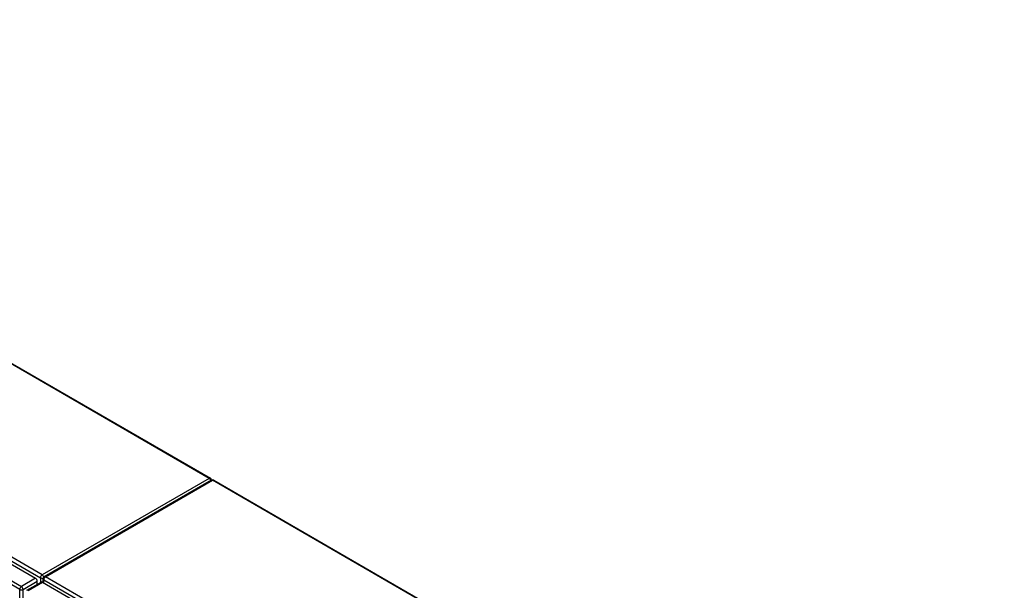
# Model space of a CAD drawing. Header units: inches. Extents: x 20 to 506, y 54 to 236.
# Tile 245 of 245: x 464 to 505, y 211 to 234. Entities that reach past the tile are written whole.
import ezdxf

# ---------------------------------------------------------------- set-up
doc = ezdxf.new("R2010")
doc.units = ezdxf.units.IN
doc.header["$MEASUREMENT"] = 0
doc.layers.add('Visible Edges(ANSI)', color=7, linetype='Continuous', lineweight=25)
doc.layers.add('Visible Tangent Edges(ANSI)', color=7, linetype='Continuous', lineweight=25)

msp = doc.modelspace()

# ---------------------------------------------------------------- linework, layer by layer
at = {"layer": 'Visible Edges(ANSI)'}
for p, q in [((438.676, 234.373), (471.596, 215.367)), ((430.682, 230.654), (464.344, 211.219)), ((471.637, 215.287), (464.706, 211.285)), ((471.736, 215.287), (504.544, 196.345)), ((463.984, 210.722), (464.574, 211.063)), ((464.414, 210.971), (464.414, 211.098)), ((464.624, 211.058), (498.285, 191.623)), ((464.656, 211.039), (464.656, 211.199))]:
    msp.add_line(p, q, dxfattribs=at)
for centre, start, end in [((471.546, 215.282), 5.2644, 60), ((471.686, 215.201), 60, 120), ((464.755, 211.199), 120, 180)]:
    msp.add_arc(centre, 0.099, start, end, dxfattribs=at)
for centre, start_param, end_param in [((464.344, 211.138), 3.926991, 5.497787), ((464.624, 210.977), 5.497787, 6.283185)]:
    msp.add_ellipse(centre, major_axis=(-0.0495, 0.0857), ratio=0.57735, start_param=start_param, end_param=end_param, dxfattribs=at)
at = {"layer": 'Visible Tangent Edges(ANSI)'}
for p, q in [((471.546, 215.362), (438.647, 234.357)), ((464.615, 211.361), (430.814, 230.876)), ((430.744, 230.755), (464.545, 211.24)), ((463.684, 210.757), (430.022, 230.192)), ((430.092, 230.313), (463.754, 210.878)), ((471.546, 215.362), (464.615, 211.361)), ((464.755, 211.28), (471.686, 215.282)), ((504.544, 196.311), (471.686, 215.282)), ((498.556, 191.765), (464.755, 211.28)), ((464.344, 211.219), (463.754, 210.878)), ((463.824, 210.757), (464.414, 211.098)), ((464.033, 210.717), (464.624, 211.058)), ((464.545, 211.24), (464.545, 211.046)), ((464.685, 211.159), (498.486, 191.644)), ((464.685, 211.023), (464.685, 211.159)), ((463.684, 186.491), (463.684, 210.757)), ((463.824, 186.491), (463.824, 210.757))]:
    msp.add_line(p, q, dxfattribs=at)
for centre, major_axis, start_param, end_param in [((471.546, 215.282), (0.0495, 0.0857), 0, 0.785398), ((471.546, 215.282), (0.0495, -0.0857), 1.143718, 2.356194), ((471.686, 215.201), (-0.0495, 0.0857), 5.497787, 6.283185), ((471.686, 215.201), (0.0495, 0.0857), 0, 0.785398), ((464.615, 211.28), (0.0495, 0.0857), 0.785398, 2.356194), ((464.615, 211.28), (-0.0495, 0.0857), 4.23253, 5.497787), ((464.755, 211.199), (-0.0495, -0.0857), 3.926991, 5.497787), ((464.755, 211.199), (-0.0495, 0.0857), 5.497787, 6.283185), ((463.754, 210.798), (0.0495, 0.0857), 0.785398, 2.356194), ((463.754, 210.798), (-0.0495, 0.0857), 3.926991, 5.497787), ((464.615, 211.28), (-0.099, 0), 0.785398, 2.050655), ((464.755, 211.199), (-0.099, 0), 0, 0.785398), ((463.754, 210.798), (-0.099, 0), 0.785398, 2.356194), ((464.033, 210.636), (-0.0495, 0.0857), 5.497787, 6.283185)]:
    msp.add_ellipse(centre, major_axis=major_axis, ratio=0.57735, start_param=start_param, end_param=end_param, dxfattribs=at)

doc.saveas('drawing.dxf')
